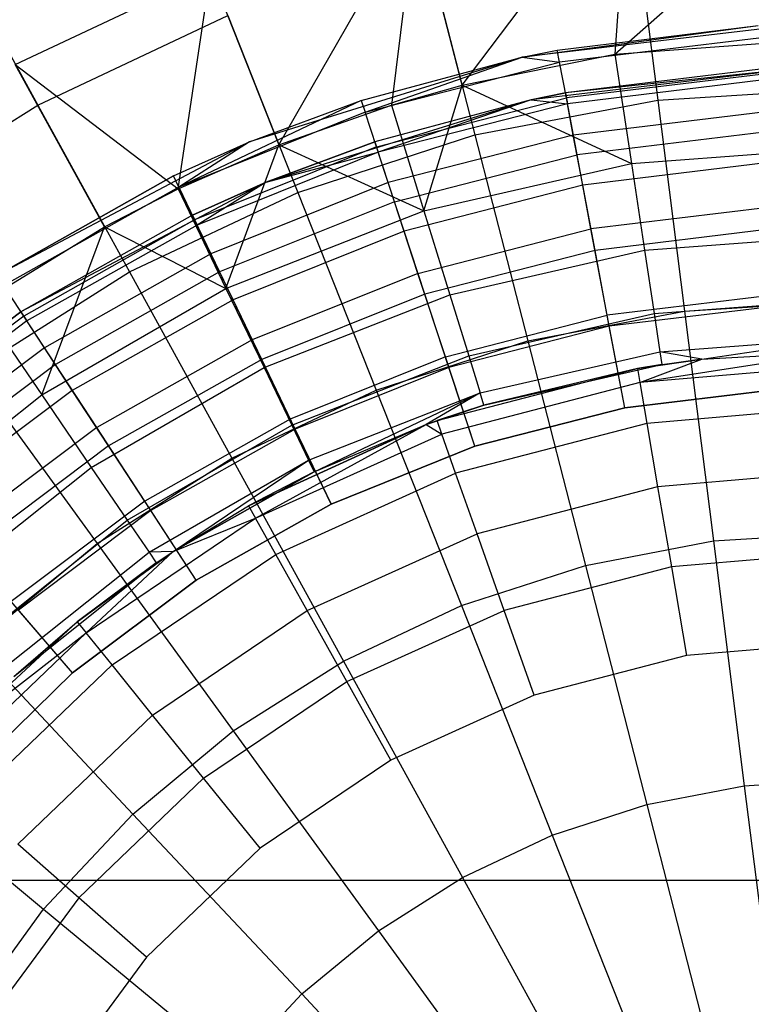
# Model space of a CAD drawing. Extents: x 0.2 to 26, y -12.8 to 12.8.
# Tile 57 of 97: x 12 to 13, y 0.8 to 2.1. Entities that reach past the tile are written whole.
import ezdxf

# ---------------------------------------------------------------- set-up
doc = ezdxf.new("R2010")
doc.units = 0
doc.header["$LTSCALE"] = 2.54
doc.layers.get('0').update_dxf_attribs({"color": 13, "linetype": 'CONTINUOUS'})

# ---------------------------------------------------------------- blocks, each defined once
blk = doc.blocks.new('PUKET-M-11161_B_STL')
at = {"color": 0}
for p, q in [((12.773, 2.0825, 24.1429), (13.0869, 2.3606, 23.7726)), ((12.773, 2.0825, 24.1429), (13.0869, 2.3606, 23.7726)), ((12.5631, 2.0399, 24.1429), (12.791, 2.342, 23.7726)), ((12.5631, 2.0399, 24.1429), (12.791, 2.342, 23.7726)), ((12.791, 2.342, 23.7726), (12.773, 2.0825, 24.1429)), ((12.791, 2.342, 23.7726), (12.773, 2.0825, 24.1429)), ((12.3116, 1.9581, 24.1429), (12.4998, 2.2864, 23.7726)), ((12.3116, 1.9581, 24.1429), (12.4998, 2.2864, 23.7726)), ((12.4998, 2.2864, 23.7726), (12.4661, 2.0125, 24.1429)), ((12.4998, 2.2864, 23.7726), (12.4661, 2.0125, 24.1429)), ((12.5631, 2.0399, 24.1429), (12.4998, 2.2864, 23.7726)), ((12.5631, 2.0399, 24.1429), (12.4998, 2.2864, 23.7726)), ((12.799, 2.2787, 19.6204), (12.8318, 2.0195, 19.3613)), ((12.799, 2.2787, 19.6204), (12.8318, 2.0195, 19.3613)), ((12.5157, 2.2247, 19.6204), (12.5807, 1.9716, 19.3613)), ((12.5157, 2.2247, 19.6204), (12.5807, 1.9716, 19.3613)), ((11.8714, 2.211, 19.9106), (11.9804, 2.0127, 19.6204)), ((11.8714, 2.211, 19.9106), (11.9804, 2.0127, 19.6204)), ((11.9497, 2.0686, 23.7726), (12.2179, 2.1948, 23.7726)), ((11.9497, 2.0686, 23.7726), (12.2179, 2.1948, 23.7726)), ((12.1731, 1.8975, 24.1429), (12.2179, 2.1948, 23.7726)), ((12.1731, 1.8975, 24.1429), (12.2179, 2.1948, 23.7726)), ((12.2179, 2.1948, 23.7726), (12.3116, 1.9581, 24.1429)), ((12.2179, 2.1948, 23.7726), (12.3116, 1.9581, 24.1429)), ((11.9804, 2.0127, 19.6204), (12.2414, 2.1355, 19.6204)), ((11.9804, 2.0127, 19.6204), (12.2414, 2.1355, 19.6204)), ((12.2414, 2.1355, 19.6204), (12.3376, 1.8926, 19.3613)), ((12.2414, 2.1355, 19.6204), (12.3376, 1.8926, 19.3613)), ((13.0352, 2.1244, 25.9948), (12.6458, 2.0787, 25.9948)), ((13.0352, 2.1244, 25.9948), (12.6458, 2.0787, 25.9948)), ((12.6458, 2.0787, 25.9948), (12.9698, 2.1218, 31.9948)), ((12.6458, 2.0787, 25.9948), (12.9698, 2.1218, 31.9948)), ((12.6939, 2.0883, 31.9948), (12.9698, 2.1218, 31.9948)), ((12.6939, 2.0883, 31.9948), (12.9698, 2.1218, 31.9948)), ((12.9708, 2.1048, 32.1242), (12.697, 2.0716, 32.1242)), ((12.9708, 2.1048, 32.1242), (12.697, 2.0716, 32.1242)), ((12.773, 2.0825, 24.1429), (13.0869, 2.106, 24.1429)), ((12.773, 2.0825, 24.1429), (13.0869, 2.106, 24.1429)), ((12.5631, 2.0399, 24.1429), (12.773, 2.0825, 24.1429)), ((12.5631, 2.0399, 24.1429), (12.773, 2.0825, 24.1429)), ((12.6458, 2.0787, 25.9948), (12.6939, 2.0883, 31.9948)), ((12.6458, 2.0787, 31.9948), (12.6939, 2.0883, 31.9948)), ((12.6458, 2.0787, 25.9948), (12.6939, 2.0883, 31.9948)), ((12.6458, 2.0787, 31.9948), (12.6939, 2.0883, 31.9948)), ((12.697, 2.0716, 32.1242), (12.6939, 2.0883, 31.9948)), ((12.697, 2.0716, 32.1242), (12.6939, 2.0883, 31.9948)), ((12.773, 2.0825, 24.1429), (12.7956, 1.9326, 24.3708)), ((12.773, 2.0825, 24.1429), (12.7956, 1.9326, 24.3708)), ((12.6458, 2.0787, 25.9948), (12.2713, 1.9623, 25.9948)), ((12.6458, 2.0787, 25.9948), (12.2713, 1.9623, 25.9948)), ((12.4247, 2.0192, 31.9948), (12.6458, 2.0787, 25.9948)), ((12.4247, 2.0192, 31.9948), (12.6458, 2.0787, 25.9948)), ((12.4247, 2.0192, 31.9948), (12.6458, 2.0787, 31.9948)), ((12.4247, 2.0192, 31.9948), (12.6458, 2.0787, 31.9948)), ((12.43, 2.003, 32.1242), (12.6458, 2.0787, 31.9948)), ((12.43, 2.003, 32.1242), (12.6458, 2.0787, 31.9948)), ((12.43, 2.003, 32.1242), (12.697, 2.0716, 32.1242)), ((12.43, 2.003, 32.1242), (12.697, 2.0716, 32.1242)), ((12.6458, 2.0787, 31.9948), (12.6458, 2.0787, 25.9948)), ((12.6458, 2.0787, 31.9948), (12.6458, 2.0787, 25.9948)), ((12.6458, 2.0787, 31.9948), (12.697, 2.0716, 32.1242)), ((12.6458, 2.0787, 31.9948), (12.697, 2.0716, 32.1242)), ((12.7063, 2.0225, 32.2448), (12.697, 2.0716, 32.1242)), ((12.7063, 2.0225, 32.2448), (12.697, 2.0716, 32.1242)), ((11.9497, 2.0686, 23.7726), (12.1731, 1.8975, 24.1429)), ((12.0723, 1.8455, 24.1429), (11.9497, 2.0686, 23.7726)), ((12.0723, 1.8455, 24.1429), (11.9497, 2.0686, 23.7726)), ((11.9497, 2.0686, 23.7726), (12.1731, 1.8975, 24.1429)), ((13.0367, 2.0644, 25.9948), (12.6582, 2.02, 25.9948)), ((13.0367, 2.0644, 25.9948), (12.6582, 2.02, 25.9948)), ((13.0367, 2.0644, 25.9948), (12.705, 2.0294, 31.9948)), ((13.0367, 2.0644, 25.9948), (12.705, 2.0294, 31.9948)), ((12.9731, 2.0619, 31.9948), (12.705, 2.0294, 31.9948)), ((12.9731, 2.0619, 31.9948), (12.705, 2.0294, 31.9948)), ((12.9735, 2.0549, 32.2448), (12.7063, 2.0225, 32.2448)), ((12.9735, 2.0549, 32.2448), (12.7063, 2.0225, 32.2448)), ((12.974, 2.0469, 32.1087), (12.7078, 2.0146, 32.1087)), ((12.974, 2.0469, 32.1087), (12.7078, 2.0146, 32.1087)), ((12.4661, 2.0125, 24.1429), (12.5631, 2.0399, 24.1429)), ((12.4661, 2.0125, 24.1429), (12.5631, 2.0399, 24.1429)), ((12.5108, 1.8676, 24.3708), (12.5631, 2.0399, 24.1429)), ((12.5108, 1.8676, 24.3708), (12.5631, 2.0399, 24.1429)), ((12.5631, 2.0399, 24.1429), (12.7956, 1.9326, 24.3708)), ((12.5631, 2.0399, 24.1429), (12.7956, 1.9326, 24.3708)), ((12.6582, 2.02, 25.9948), (12.705, 2.0294, 31.9948)), ((12.705, 2.0294, 31.9948), (12.6582, 2.02, 31.9948)), ((12.6582, 2.02, 25.9948), (12.705, 2.0294, 31.9948)), ((12.705, 2.0294, 31.9948), (12.6582, 2.02, 31.9948)), ((12.705, 2.0294, 31.9948), (12.7078, 2.0146, 32.1087)), ((12.705, 2.0294, 31.9948), (12.7078, 2.0146, 32.1087)), ((12.8318, 2.0195, 19.3613), (13.0869, 2.0355, 19.3613)), ((12.8318, 2.0195, 19.3613), (13.0869, 2.0355, 19.3613)), ((12.4247, 2.0192, 31.9948), (12.1742, 1.9001, 32.1242)), ((12.4247, 2.0192, 31.9948), (12.1742, 1.9001, 32.1242)), ((12.2713, 1.9623, 25.9948), (12.4247, 2.0192, 31.9948)), ((12.2713, 1.9623, 31.9948), (12.4247, 2.0192, 31.9948)), ((12.2713, 1.9623, 25.9948), (12.4247, 2.0192, 31.9948)), ((12.2713, 1.9623, 31.9948), (12.4247, 2.0192, 31.9948)), ((12.6582, 2.02, 25.9948), (12.2943, 1.9069, 25.9948)), ((12.6582, 2.02, 25.9948), (12.2943, 1.9069, 25.9948)), ((12.4247, 2.0192, 31.9948), (12.43, 2.003, 32.1242)), ((12.4247, 2.0192, 31.9948), (12.43, 2.003, 32.1242)), ((12.6582, 2.02, 25.9948), (12.4434, 1.9622, 31.9948)), ((12.6582, 2.02, 25.9948), (12.4434, 1.9622, 31.9948)), ((12.6582, 2.02, 31.9948), (12.4434, 1.9622, 31.9948)), ((12.6582, 2.02, 31.9948), (12.4434, 1.9622, 31.9948)), ((12.4455, 1.9555, 32.2448), (12.7063, 2.0225, 32.2448)), ((12.4455, 1.9555, 32.2448), (12.7063, 2.0225, 32.2448)), ((12.6582, 2.02, 31.9948), (12.448, 1.9479, 32.1087)), ((12.6582, 2.02, 31.9948), (12.448, 1.9479, 32.1087)), ((12.5807, 1.9716, 19.3613), (12.8318, 2.0195, 19.3613)), ((12.5807, 1.9716, 19.3613), (12.8318, 2.0195, 19.3613)), ((12.6582, 2.02, 25.9948), (12.6582, 2.02, 31.9948)), ((12.6582, 2.02, 25.9948), (12.6582, 2.02, 31.9948)), ((12.6582, 2.02, 31.9948), (12.7078, 2.0146, 32.1087)), ((12.6582, 2.02, 31.9948), (12.7078, 2.0146, 32.1087)), ((12.721, 1.9444, 32.3484), (12.7063, 2.0225, 32.2448)), ((12.721, 1.9444, 32.3484), (12.7063, 2.0225, 32.2448)), ((12.8318, 2.0195, 19.3613), (12.8684, 1.7297, 19.1374)), ((12.8318, 2.0195, 19.3613), (12.8684, 1.7297, 19.1374)), ((11.7368, 1.8582, 19.6204), (11.9804, 2.0127, 19.6204)), ((11.7368, 1.8582, 19.6204), (11.9804, 2.0127, 19.6204)), ((11.9804, 2.0127, 19.6204), (12.1063, 1.7838, 19.3613)), ((11.9804, 2.0127, 19.6204), (12.1063, 1.7838, 19.3613)), ((12.43, 2.003, 32.1242), (12.1742, 1.9001, 32.1242)), ((12.43, 2.003, 32.1242), (12.1742, 1.9001, 32.1242)), ((12.3116, 1.9581, 24.1429), (12.4661, 2.0125, 24.1429)), ((12.3116, 1.9581, 24.1429), (12.4661, 2.0125, 24.1429)), ((12.4455, 1.9555, 32.2448), (12.43, 2.003, 32.1242)), ((12.4455, 1.9555, 32.2448), (12.43, 2.003, 32.1242)), ((12.7078, 2.0146, 32.1087), (12.448, 1.9479, 32.1087)), ((12.7078, 2.0146, 32.1087), (12.448, 1.9479, 32.1087)), ((12.4661, 2.0125, 24.1429), (12.5108, 1.8676, 24.3708)), ((12.4661, 2.0125, 24.1429), (12.5108, 1.8676, 24.3708)), ((12.7159, 1.9714, 32.2148), (12.7078, 2.0146, 32.1087)), ((12.7159, 1.9714, 32.2148), (12.7078, 2.0146, 32.1087)), ((12.9764, 2.003, 32.2148), (12.7159, 1.9714, 32.2148)), ((12.9764, 2.003, 32.2148), (12.7159, 1.9714, 32.2148)), ((12.9779, 1.9755, 32.3484), (12.721, 1.9444, 32.3484)), ((12.9779, 1.9755, 32.3484), (12.721, 1.9444, 32.3484)), ((12.2713, 1.9623, 25.9948), (11.9246, 1.779, 25.9948)), ((12.2713, 1.9623, 25.9948), (11.9246, 1.779, 25.9948)), ((12.1668, 1.9155, 31.9948), (12.2713, 1.9623, 25.9948)), ((12.1668, 1.9155, 31.9948), (12.2713, 1.9623, 25.9948)), ((12.1668, 1.9155, 31.9948), (12.2713, 1.9623, 31.9948)), ((12.1668, 1.9155, 31.9948), (12.2713, 1.9623, 31.9948)), ((12.2713, 1.9623, 31.9948), (12.1742, 1.9001, 32.1242)), ((12.2713, 1.9623, 31.9948), (12.1742, 1.9001, 32.1242)), ((12.2713, 1.9623, 31.9948), (12.2713, 1.9623, 25.9948)), ((12.2713, 1.9623, 31.9948), (12.2713, 1.9623, 25.9948)), ((12.2943, 1.9069, 25.9948), (12.4434, 1.9622, 31.9948)), ((12.4434, 1.9622, 31.9948), (12.2943, 1.9069, 31.9948)), ((12.2943, 1.9069, 25.9948), (12.4434, 1.9622, 31.9948)), ((12.4434, 1.9622, 31.9948), (12.2943, 1.9069, 31.9948)), ((12.3376, 1.8926, 19.3613), (12.5807, 1.9716, 19.3613)), ((12.3376, 1.8926, 19.3613), (12.5807, 1.9716, 19.3613)), ((12.4434, 1.9622, 31.9948), (12.448, 1.9479, 32.1087)), ((12.4434, 1.9622, 31.9948), (12.448, 1.9479, 32.1087)), ((12.7159, 1.9714, 32.2148), (12.4617, 1.9062, 32.2148)), ((12.7159, 1.9714, 32.2148), (12.4617, 1.9062, 32.2148)), ((12.5807, 1.9716, 19.3613), (12.6533, 1.6887, 19.1374)), ((12.5807, 1.9716, 19.3613), (12.6533, 1.6887, 19.1374)), ((12.7288, 1.9027, 32.306), (12.7159, 1.9714, 32.2148)), ((12.7288, 1.9027, 32.306), (12.7159, 1.9714, 32.2148)), ((12.1731, 1.8975, 24.1429), (12.3116, 1.9581, 24.1429)), ((12.1731, 1.8975, 24.1429), (12.3116, 1.9581, 24.1429)), ((12.4455, 1.9555, 32.2448), (12.1958, 1.8551, 32.2448)), ((12.4455, 1.9555, 32.2448), (12.1958, 1.8551, 32.2448)), ((12.448, 1.9479, 32.1087), (12.1992, 1.8479, 32.1087)), ((12.448, 1.9479, 32.1087), (12.1992, 1.8479, 32.1087)), ((12.2389, 1.7609, 24.3708), (12.3116, 1.9581, 24.1429)), ((12.2389, 1.7609, 24.3708), (12.3116, 1.9581, 24.1429)), ((12.2943, 1.9069, 31.9948), (12.448, 1.9479, 32.1087)), ((12.2943, 1.9069, 31.9948), (12.448, 1.9479, 32.1087)), ((12.3116, 1.9581, 24.1429), (12.5108, 1.8676, 24.3708)), ((12.3116, 1.9581, 24.1429), (12.5108, 1.8676, 24.3708)), ((12.4703, 1.88, 32.3484), (12.4455, 1.9555, 32.2448)), ((12.4703, 1.88, 32.3484), (12.4455, 1.9555, 32.2448)), ((12.4617, 1.9062, 32.2148), (12.448, 1.9479, 32.1087)), ((12.4617, 1.9062, 32.2148), (12.448, 1.9479, 32.1087)), ((12.7956, 1.9326, 24.3708), (13.0869, 1.9544, 24.3708)), ((12.7956, 1.9326, 24.3708), (13.0869, 1.9544, 24.3708)), ((12.4703, 1.88, 32.3484), (12.721, 1.9444, 32.3484)), ((12.4703, 1.88, 32.3484), (12.721, 1.9444, 32.3484)), ((12.7401, 1.8427, 32.4278), (12.721, 1.9444, 32.3484)), ((12.7401, 1.8427, 32.4278), (12.721, 1.9444, 32.3484)), ((12.5108, 1.8676, 24.3708), (12.7956, 1.9326, 24.3708)), ((12.5108, 1.8676, 24.3708), (12.7956, 1.9326, 24.3708)), ((12.9802, 1.9332, 32.306), (12.7288, 1.9027, 32.306)), ((12.9802, 1.9332, 32.306), (12.7288, 1.9027, 32.306)), ((12.7956, 1.9326, 24.3708), (12.8136, 1.8133, 24.6165)), ((12.7956, 1.9326, 24.3708), (12.8136, 1.8133, 24.6165)), ((11.9246, 1.779, 31.9948), (12.1668, 1.9155, 31.9948)), ((12.1668, 1.9155, 31.9948), (11.9246, 1.779, 25.9948)), ((12.1668, 1.9155, 31.9948), (11.9246, 1.779, 25.9948)), ((11.9246, 1.779, 31.9948), (12.1668, 1.9155, 31.9948)), ((12.2943, 1.9069, 25.9948), (11.9574, 1.7288, 25.9948)), ((12.2943, 1.9069, 25.9948), (11.9574, 1.7288, 25.9948)), ((12.1742, 1.9001, 32.1242), (12.1668, 1.9155, 31.9948)), ((12.1742, 1.9001, 32.1242), (12.1668, 1.9155, 31.9948)), ((12.2943, 1.9069, 31.9948), (12.1928, 1.8614, 31.9948)), ((12.1928, 1.8614, 31.9948), (12.2943, 1.9069, 25.9948)), ((12.1928, 1.8614, 31.9948), (12.2943, 1.9069, 25.9948)), ((12.2943, 1.9069, 31.9948), (12.1928, 1.8614, 31.9948)), ((12.2943, 1.9069, 31.9948), (12.1992, 1.8479, 32.1087)), ((12.2943, 1.9069, 31.9948), (12.1992, 1.8479, 32.1087)), ((12.2943, 1.9069, 25.9948), (12.2943, 1.9069, 31.9948)), ((12.2943, 1.9069, 25.9948), (12.2943, 1.9069, 31.9948)), ((12.1742, 1.9001, 32.1242), (11.9339, 1.7647, 32.1242)), ((12.1742, 1.9001, 32.1242), (11.9339, 1.7647, 32.1242)), ((12.0723, 1.8455, 24.1429), (12.1731, 1.8975, 24.1429)), ((12.0723, 1.8455, 24.1429), (12.1731, 1.8975, 24.1429)), ((12.1731, 1.8975, 24.1429), (12.2389, 1.7609, 24.3708)), ((12.1731, 1.8975, 24.1429), (12.2389, 1.7609, 24.3708)), ((12.1742, 1.9001, 32.1242), (12.1958, 1.8551, 32.2448)), ((12.1742, 1.9001, 32.1242), (12.1958, 1.8551, 32.2448)), ((12.4617, 1.9062, 32.2148), (12.2183, 1.8082, 32.2148)), ((12.4617, 1.9062, 32.2148), (12.2183, 1.8082, 32.2148)), ((12.4835, 1.8397, 32.306), (12.4617, 1.9062, 32.2148)), ((12.4835, 1.8397, 32.306), (12.4617, 1.9062, 32.2148)), ((12.7288, 1.9027, 32.306), (12.4835, 1.8397, 32.306)), ((12.7288, 1.9027, 32.306), (12.4835, 1.8397, 32.306)), ((12.7457, 1.8132, 32.3759), (12.7288, 1.9027, 32.306)), ((12.7457, 1.8132, 32.3759), (12.7288, 1.9027, 32.306)), ((12.1063, 1.7838, 19.3613), (12.3376, 1.8926, 19.3613)), ((12.1063, 1.7838, 19.3613), (12.3376, 1.8926, 19.3613)), ((12.4703, 1.88, 32.3484), (12.2302, 1.7835, 32.3484)), ((12.4703, 1.88, 32.3484), (12.2302, 1.7835, 32.3484)), ((12.3376, 1.8926, 19.3613), (12.4451, 1.6211, 19.1374)), ((12.3376, 1.8926, 19.3613), (12.4451, 1.6211, 19.1374)), ((12.5026, 1.7816, 32.4278), (12.4703, 1.88, 32.3484)), ((12.5026, 1.7816, 32.4278), (12.4703, 1.88, 32.3484)), ((12.2389, 1.7609, 24.3708), (12.5108, 1.8676, 24.3708)), ((12.2389, 1.7609, 24.3708), (12.5108, 1.8676, 24.3708)), ((12.5108, 1.8676, 24.3708), (12.5464, 1.7523, 24.6165)), ((12.5108, 1.8676, 24.3708), (12.5464, 1.7523, 24.6165)), ((12.9836, 1.8722, 32.4278), (12.7401, 1.8427, 32.4278)), ((12.9836, 1.8722, 32.4278), (12.7401, 1.8427, 32.4278)), ((12.1928, 1.8614, 31.9948), (11.9574, 1.7288, 25.9948)), ((12.1928, 1.8614, 31.9948), (11.9574, 1.7288, 31.9948)), ((12.1928, 1.8614, 31.9948), (11.9574, 1.7288, 25.9948)), ((12.1928, 1.8614, 31.9948), (11.9574, 1.7288, 31.9948)), ((12.1958, 1.8551, 32.2448), (11.9613, 1.7229, 32.2448)), ((12.1958, 1.8551, 32.2448), (11.9613, 1.7229, 32.2448)), ((12.1928, 1.8614, 31.9948), (12.1992, 1.8479, 32.1087)), ((12.1928, 1.8614, 31.9948), (12.1992, 1.8479, 32.1087)), ((12.1958, 1.8551, 32.2448), (12.2302, 1.7835, 32.3484)), ((12.1958, 1.8551, 32.2448), (12.2302, 1.7835, 32.3484)), ((11.9005, 1.7401, 24.1429), (12.0723, 1.8455, 24.1429)), ((11.9005, 1.7401, 24.1429), (12.0723, 1.8455, 24.1429)), ((12.1992, 1.8479, 32.1087), (11.9656, 1.7162, 32.1087)), ((12.1992, 1.8479, 32.1087), (11.9656, 1.7162, 32.1087)), ((11.9859, 1.6148, 24.3708), (12.0723, 1.8455, 24.1429)), ((11.9859, 1.6148, 24.3708), (12.0723, 1.8455, 24.1429)), ((12.0723, 1.8455, 24.1429), (12.2389, 1.7609, 24.3708)), ((12.0723, 1.8455, 24.1429), (12.2389, 1.7609, 24.3708)), ((12.2183, 1.8082, 32.2148), (12.1992, 1.8479, 32.1087)), ((12.2183, 1.8082, 32.2148), (12.1992, 1.8479, 32.1087)), ((12.4835, 1.8397, 32.306), (12.2486, 1.7452, 32.306)), ((12.4835, 1.8397, 32.306), (12.2486, 1.7452, 32.306)), ((12.5119, 1.7531, 32.3759), (12.4835, 1.8397, 32.306)), ((12.5119, 1.7531, 32.3759), (12.4835, 1.8397, 32.306)), ((12.5026, 1.7816, 32.4278), (12.7401, 1.8427, 32.4278)), ((12.5026, 1.7816, 32.4278), (12.7401, 1.8427, 32.4278)), ((12.7624, 1.7241, 32.4778), (12.7401, 1.8427, 32.4278)), ((12.7624, 1.7241, 32.4778), (12.7401, 1.8427, 32.4278)), ((12.9853, 1.8422, 32.3759), (12.7457, 1.8132, 32.3759)), ((12.9853, 1.8422, 32.3759), (12.7457, 1.8132, 32.3759)), ((12.8136, 1.8133, 24.6165), (13.0869, 1.8337, 24.6165)), ((12.8136, 1.8133, 24.6165), (13.0869, 1.8337, 24.6165)), ((12.7457, 1.8132, 32.3759), (12.5119, 1.7531, 32.3759)), ((12.7457, 1.8132, 32.3759), (12.5119, 1.7531, 32.3759)), ((12.5464, 1.7523, 24.6165), (12.8136, 1.8133, 24.6165)), ((12.5464, 1.7523, 24.6165), (12.8136, 1.8133, 24.6165)), ((12.7653, 1.7089, 32.4198), (12.7457, 1.8132, 32.3759)), ((12.7653, 1.7089, 32.4198), (12.7457, 1.8132, 32.3759)), ((12.8136, 1.8133, 24.6165), (12.8267, 1.7266, 24.8758)), ((12.8136, 1.8133, 24.6165), (12.8267, 1.7266, 24.8758)), ((12.2183, 1.8082, 32.2148), (11.9897, 1.6794, 32.2148)), ((12.2183, 1.8082, 32.2148), (11.9897, 1.6794, 32.2148)), ((12.2486, 1.7452, 32.306), (12.2183, 1.8082, 32.2148)), ((12.2486, 1.7452, 32.306), (12.2183, 1.8082, 32.2148)), ((11.8904, 1.6468, 19.3613), (12.1063, 1.7838, 19.3613)), ((11.8904, 1.6468, 19.3613), (12.1063, 1.7838, 19.3613)), ((12.2302, 1.7835, 32.3484), (12.0047, 1.6564, 32.3484)), ((12.2302, 1.7835, 32.3484), (12.0047, 1.6564, 32.3484)), ((12.1063, 1.7838, 19.3613), (12.247, 1.5278, 19.1374)), ((12.1063, 1.7838, 19.3613), (12.247, 1.5278, 19.1374)), ((12.2302, 1.7835, 32.3484), (12.275, 1.6901, 32.4278)), ((12.2302, 1.7835, 32.3484), (12.275, 1.6901, 32.4278)), ((12.5026, 1.7816, 32.4278), (12.275, 1.6901, 32.4278)), ((12.5026, 1.7816, 32.4278), (12.275, 1.6901, 32.4278)), ((12.5402, 1.667, 32.4778), (12.5026, 1.7816, 32.4278)), ((12.5402, 1.667, 32.4778), (12.5026, 1.7816, 32.4278)), ((11.9613, 1.7229, 32.2448), (11.9339, 1.7647, 32.1242)), ((11.9613, 1.7229, 32.2448), (11.9339, 1.7647, 32.1242)), ((11.9859, 1.6148, 24.3708), (12.2389, 1.7609, 24.3708)), ((11.9859, 1.6148, 24.3708), (12.2389, 1.7609, 24.3708)), ((12.2389, 1.7609, 24.3708), (12.2913, 1.6521, 24.6165)), ((12.2389, 1.7609, 24.3708), (12.2913, 1.6521, 24.6165)), ((12.2486, 1.7452, 32.306), (12.0279, 1.6209, 32.306)), ((12.2486, 1.7452, 32.306), (12.0279, 1.6209, 32.306)), ((12.288, 1.6631, 32.3759), (12.2486, 1.7452, 32.306)), ((12.288, 1.6631, 32.3759), (12.2486, 1.7452, 32.306)), ((12.5119, 1.7531, 32.3759), (12.288, 1.6631, 32.3759)), ((12.5119, 1.7531, 32.3759), (12.288, 1.6631, 32.3759)), ((12.2913, 1.6521, 24.6165), (12.5464, 1.7523, 24.6165)), ((12.2913, 1.6521, 24.6165), (12.5464, 1.7523, 24.6165)), ((12.545, 1.6523, 32.4198), (12.5119, 1.7531, 32.3759)), ((12.545, 1.6523, 32.4198), (12.5119, 1.7531, 32.3759)), ((12.5464, 1.7523, 24.6165), (12.5722, 1.6685, 24.8758)), ((12.5464, 1.7523, 24.6165), (12.5722, 1.6685, 24.8758)), ((12.9902, 1.7517, 32.4778), (12.7624, 1.7241, 32.4778)), ((12.9902, 1.7517, 32.4778), (12.7624, 1.7241, 32.4778)), ((12.8267, 1.7266, 24.8758), (13.0869, 1.7461, 24.8758)), ((12.8267, 1.7266, 24.8758), (13.0869, 1.7461, 24.8758)), ((11.9005, 1.7401, 24.1429), (11.9859, 1.6148, 24.3708)), ((11.9005, 1.7401, 24.1429), (11.9859, 1.6148, 24.3708)), ((12.9911, 1.7362, 32.4198), (12.7653, 1.7089, 32.4198)), ((12.9911, 1.7362, 32.4198), (12.7653, 1.7089, 32.4198)), ((12.8684, 1.7297, 19.1374), (13.0869, 1.7435, 19.1374)), ((12.8684, 1.7297, 19.1374), (13.0869, 1.7435, 19.1374)), ((11.9574, 1.7288, 25.9948), (11.659, 1.4918, 25.9948)), ((11.9574, 1.7288, 25.9948), (11.659, 1.4918, 25.9948)), ((11.9574, 1.7288, 31.9948), (11.7415, 1.5665, 31.9948)), ((11.7415, 1.5665, 31.9948), (11.9574, 1.7288, 25.9948)), ((11.7415, 1.5665, 31.9948), (11.9574, 1.7288, 25.9948)), ((11.9574, 1.7288, 31.9948), (11.7415, 1.5665, 31.9948)), ((11.9613, 1.7229, 32.2448), (11.746, 1.5612, 32.2448)), ((11.9613, 1.7229, 32.2448), (11.746, 1.5612, 32.2448)), ((11.9574, 1.7288, 31.9948), (11.9574, 1.7288, 25.9948)), ((11.9574, 1.7288, 31.9948), (11.9574, 1.7288, 25.9948)), ((11.9574, 1.7288, 31.9948), (11.9656, 1.7162, 32.1087)), ((11.9574, 1.7288, 31.9948), (11.9656, 1.7162, 32.1087)), ((12.0047, 1.6564, 32.3484), (11.9613, 1.7229, 32.2448)), ((12.0047, 1.6564, 32.3484), (11.9613, 1.7229, 32.2448)), ((12.5402, 1.667, 32.4778), (12.7624, 1.7241, 32.4778)), ((12.5402, 1.667, 32.4778), (12.7624, 1.7241, 32.4778)), ((12.5722, 1.6685, 24.8758), (12.8267, 1.7266, 24.8758)), ((12.5722, 1.6685, 24.8758), (12.8267, 1.7266, 24.8758)), ((12.6533, 1.6887, 19.1374), (12.8684, 1.7297, 19.1374)), ((12.6533, 1.6887, 19.1374), (12.8684, 1.7297, 19.1374)), ((12.7864, 1.597, 32.4948), (12.7624, 1.7241, 32.4778)), ((12.7864, 1.597, 32.4948), (12.7624, 1.7241, 32.4778)), ((12.8267, 1.7266, 24.8758), (12.8346, 1.6739, 25.1443)), ((12.8267, 1.7266, 24.8758), (12.8346, 1.6739, 25.1443)), ((12.8684, 1.7297, 19.1374), (12.9082, 1.4142, 18.9523)), ((12.8684, 1.7297, 19.1374), (12.9082, 1.4142, 18.9523)), ((11.9656, 1.7162, 32.1087), (11.7512, 1.5552, 32.1087)), ((11.9656, 1.7162, 32.1087), (11.7512, 1.5552, 32.1087)), ((11.9897, 1.6794, 32.2148), (11.9656, 1.7162, 32.1087)), ((11.9897, 1.6794, 32.2148), (11.9656, 1.7162, 32.1087)), ((12.7653, 1.7089, 32.4198), (12.545, 1.6523, 32.4198)), ((12.7653, 1.7089, 32.4198), (12.545, 1.6523, 32.4198)), ((12.7864, 1.597, 32.4348), (12.7653, 1.7089, 32.4198)), ((12.7864, 1.597, 32.4348), (12.7653, 1.7089, 32.4198)), ((12.8346, 1.6739, 25.1443), (13.0869, 1.6928, 25.1443)), ((12.8346, 1.6739, 25.1443), (13.0869, 1.6928, 25.1443)), ((12.8924, 1.6637, 25.4174), (13.0869, 1.6928, 25.1443)), ((12.8924, 1.6637, 25.4174), (13.0869, 1.6928, 25.1443)), ((11.9897, 1.6794, 32.2148), (11.7799, 1.5218, 32.2148)), ((11.9897, 1.6794, 32.2148), (11.7799, 1.5218, 32.2148)), ((12.0279, 1.6209, 32.306), (11.9897, 1.6794, 32.2148)), ((12.0279, 1.6209, 32.306), (11.9897, 1.6794, 32.2148)), ((12.275, 1.6901, 32.4278), (12.0614, 1.5697, 32.4278)), ((12.275, 1.6901, 32.4278), (12.0614, 1.5697, 32.4278)), ((12.275, 1.6901, 32.4278), (12.3272, 1.5814, 32.4778)), ((12.275, 1.6901, 32.4278), (12.3272, 1.5814, 32.4778)), ((12.4451, 1.6211, 19.1374), (12.6533, 1.6887, 19.1374)), ((12.4451, 1.6211, 19.1374), (12.6533, 1.6887, 19.1374)), ((12.6533, 1.6887, 19.1374), (12.7324, 1.3806, 18.9523)), ((12.6533, 1.6887, 19.1374), (12.7324, 1.3806, 18.9523)), ((12.5402, 1.667, 32.4778), (12.3272, 1.5814, 32.4778)), ((12.5402, 1.667, 32.4778), (12.3272, 1.5814, 32.4778)), ((12.3293, 1.5731, 24.8758), (12.5722, 1.6685, 24.8758)), ((12.3293, 1.5731, 24.8758), (12.5722, 1.6685, 24.8758)), ((12.5805, 1.5441, 32.4948), (12.5402, 1.667, 32.4778)), ((12.5805, 1.5441, 32.4948), (12.5402, 1.667, 32.4778)), ((12.5722, 1.6685, 24.8758), (12.5879, 1.6176, 25.1443)), ((12.5722, 1.6685, 24.8758), (12.5879, 1.6176, 25.1443)), ((12.5879, 1.6176, 25.1443), (12.8346, 1.6739, 25.1443)), ((12.5879, 1.6176, 25.1443), (12.8346, 1.6739, 25.1443)), ((12.8924, 1.6637, 25.4174), (12.8038, 1.6509, 26.23)), ((12.8038, 1.6509, 26.23), (12.8924, 1.6637, 26.23)), ((12.8924, 1.6637, 25.4174), (12.8038, 1.6509, 26.23)), ((12.8038, 1.6509, 26.23), (12.8924, 1.6637, 26.23)), ((13.0869, 1.675, 26.23), (12.8071, 1.6316, 26.3536)), ((13.0869, 1.675, 26.23), (12.8071, 1.6316, 26.3536)), ((12.8071, 1.6316, 26.3536), (12.8924, 1.6637, 26.23)), ((12.8071, 1.6316, 26.3536), (12.8924, 1.6637, 26.23)), ((12.8346, 1.6739, 25.1443), (12.8372, 1.6563, 25.4174)), ((12.8924, 1.6637, 25.4174), (12.8346, 1.6739, 25.1443)), ((12.8924, 1.6637, 25.4174), (12.8346, 1.6739, 25.1443)), ((12.8346, 1.6739, 25.1443), (12.8372, 1.6563, 25.4174)), ((12.8372, 1.6563, 25.4174), (12.8924, 1.6637, 25.4174)), ((12.8372, 1.6563, 25.4174), (12.8924, 1.6637, 25.4174)), ((12.8924, 1.6637, 25.4174), (13.0869, 1.675, 25.4174)), ((12.8924, 1.6637, 25.4174), (13.0869, 1.675, 25.4174)), ((12.8924, 1.6637, 26.23), (13.0869, 1.675, 26.23)), ((12.8924, 1.6637, 26.23), (13.0869, 1.675, 26.23)), ((12.8924, 1.6637, 25.4174), (12.8924, 1.6637, 26.23)), ((12.8924, 1.6637, 25.4174), (12.8924, 1.6637, 26.23)), ((12.0047, 1.6564, 32.3484), (11.7978, 1.501, 32.3484)), ((12.0047, 1.6564, 32.3484), (11.7978, 1.501, 32.3484)), ((12.0614, 1.5697, 32.4278), (12.0047, 1.6564, 32.3484)), ((12.0614, 1.5697, 32.4278), (12.0047, 1.6564, 32.3484)), ((12.0539, 1.5151, 24.6165), (12.2913, 1.6521, 24.6165)), ((12.0539, 1.5151, 24.6165), (12.2913, 1.6521, 24.6165)), ((12.288, 1.6631, 32.3759), (12.0778, 1.5446, 32.3759)), ((12.288, 1.6631, 32.3759), (12.0778, 1.5446, 32.3759)), ((12.334, 1.5674, 32.4198), (12.288, 1.6631, 32.3759)), ((12.334, 1.5674, 32.4198), (12.288, 1.6631, 32.3759)), ((12.2913, 1.6521, 24.6165), (12.3293, 1.5731, 24.8758)), ((12.2913, 1.6521, 24.6165), (12.3293, 1.5731, 24.8758)), ((12.545, 1.6523, 32.4198), (12.334, 1.5674, 32.4198)), ((12.545, 1.6523, 32.4198), (12.334, 1.5674, 32.4198)), ((12.5289, 1.5793, 26.23), (12.8038, 1.6509, 26.23)), ((12.5289, 1.5793, 26.23), (12.8038, 1.6509, 26.23)), ((12.5805, 1.5441, 32.4348), (12.545, 1.6523, 32.4198)), ((12.5805, 1.5441, 32.4348), (12.545, 1.6523, 32.4198)), ((12.5932, 1.6006, 25.4174), (12.8372, 1.6563, 25.4174)), ((12.5932, 1.6006, 25.4174), (12.8372, 1.6563, 25.4174)), ((12.8038, 1.6509, 26.23), (12.5932, 1.6006, 25.4174)), ((12.8038, 1.6509, 26.23), (12.5932, 1.6006, 25.4174)), ((12.8372, 1.6563, 25.4174), (12.8038, 1.6509, 26.23)), ((12.8372, 1.6563, 25.4174), (12.8038, 1.6509, 26.23)), ((12.8038, 1.6509, 26.23), (12.8071, 1.6316, 26.3536)), ((12.8038, 1.6509, 26.23), (12.8071, 1.6316, 26.3536)), ((13.0869, 1.6554, 26.3536), (12.8071, 1.6316, 26.3536)), ((13.0869, 1.6554, 26.3536), (12.8071, 1.6316, 26.3536)), ((11.8904, 1.6468, 19.3613), (12.0621, 1.4105, 19.1374)), ((11.8904, 1.6468, 19.3613), (12.0621, 1.4105, 19.1374)), ((12.8071, 1.6316, 26.3536), (12.5354, 1.5609, 26.3536)), ((12.8071, 1.6316, 26.3536), (12.5354, 1.5609, 26.3536)), ((12.8071, 1.6316, 26.3536), (12.8167, 1.5756, 26.4651)), ((12.8071, 1.6316, 26.3536), (12.8167, 1.5756, 26.4651)), ((11.7575, 1.4327, 24.3708), (11.9859, 1.6148, 24.3708)), ((11.7575, 1.4327, 24.3708), (11.9859, 1.6148, 24.3708)), ((12.0279, 1.6209, 32.306), (11.8254, 1.4688, 32.306)), ((12.0279, 1.6209, 32.306), (11.8254, 1.4688, 32.306)), ((11.9859, 1.6148, 24.3708), (12.0539, 1.5151, 24.6165)), ((11.9859, 1.6148, 24.3708), (12.0539, 1.5151, 24.6165)), ((12.0778, 1.5446, 32.3759), (12.0279, 1.6209, 32.306)), ((12.0778, 1.5446, 32.3759), (12.0279, 1.6209, 32.306)), ((12.247, 1.5278, 19.1374), (12.4451, 1.6211, 19.1374)), ((12.247, 1.5278, 19.1374), (12.4451, 1.6211, 19.1374)), ((12.3524, 1.5252, 25.1443), (12.5879, 1.6176, 25.1443)), ((12.3524, 1.5252, 25.1443), (12.5879, 1.6176, 25.1443)), ((12.3601, 1.5091, 25.4174), (12.5879, 1.6176, 25.1443)), ((12.3601, 1.5091, 25.4174), (12.5879, 1.6176, 25.1443)), ((12.4451, 1.6211, 19.1374), (12.5622, 1.3253, 18.9523)), ((12.4451, 1.6211, 19.1374), (12.5622, 1.3253, 18.9523)), ((12.5879, 1.6176, 25.1443), (12.514, 1.574, 25.4174)), ((12.5879, 1.6176, 25.1443), (12.514, 1.574, 25.4174)), ((12.5932, 1.6006, 25.4174), (12.5879, 1.6176, 25.1443)), ((12.5932, 1.6006, 25.4174), (12.5879, 1.6176, 25.1443)), ((12.9974, 1.6225, 32.4948), (12.7864, 1.597, 32.4948)), ((12.9974, 1.6225, 32.4948), (12.7864, 1.597, 32.4948)), ((12.7864, 1.597, 32.4348), (12.9974, 1.6225, 32.4348)), ((12.7864, 1.597, 32.4348), (12.9974, 1.6225, 32.4348)), ((12.514, 1.574, 25.4174), (12.5932, 1.6006, 25.4174)), ((12.514, 1.574, 25.4174), (12.5932, 1.6006, 25.4174)), ((12.5932, 1.6006, 25.4174), (12.5289, 1.5793, 26.23)), ((12.5932, 1.6006, 25.4174), (12.5289, 1.5793, 26.23)), ((12.7864, 1.597, 32.4948), (12.5805, 1.5441, 32.4948)), ((12.7864, 1.597, 32.4948), (12.5805, 1.5441, 32.4948)), ((12.5805, 1.5441, 32.4348), (12.7864, 1.597, 32.4348)), ((12.5805, 1.5441, 32.4348), (12.7864, 1.597, 32.4348)), ((13.0869, 1.5986, 26.4651), (12.8167, 1.5756, 26.4651)), ((13.0869, 1.5986, 26.4651), (12.8167, 1.5756, 26.4651)), ((12.0614, 1.5697, 32.4278), (11.8653, 1.4224, 32.4278)), ((12.0614, 1.5697, 32.4278), (11.8653, 1.4224, 32.4278)), ((12.1273, 1.4687, 32.4778), (12.0614, 1.5697, 32.4278)), ((12.1273, 1.4687, 32.4778), (12.0614, 1.5697, 32.4278)), ((12.1033, 1.4427, 24.8758), (12.3293, 1.5731, 24.8758)), ((12.1033, 1.4427, 24.8758), (12.3293, 1.5731, 24.8758)), ((12.3272, 1.5814, 32.4778), (12.1273, 1.4687, 32.4778)), ((12.3272, 1.5814, 32.4778), (12.1273, 1.4687, 32.4778)), ((12.514, 1.574, 25.4174), (12.27, 1.4623, 26.23)), ((12.27, 1.4623, 26.23), (12.514, 1.574, 26.23)), ((12.514, 1.574, 25.4174), (12.27, 1.4623, 26.23)), ((12.27, 1.4623, 26.23), (12.514, 1.574, 26.23)), ((12.2795, 1.4452, 26.3536), (12.514, 1.574, 26.23)), ((12.2795, 1.4452, 26.3536), (12.514, 1.574, 26.23)), ((12.3272, 1.5814, 32.4778), (12.3833, 1.4648, 32.4948)), ((12.3272, 1.5814, 32.4778), (12.3833, 1.4648, 32.4948)), ((12.3293, 1.5731, 24.8758), (12.3524, 1.5252, 25.1443)), ((12.3293, 1.5731, 24.8758), (12.3524, 1.5252, 25.1443)), ((12.3601, 1.5091, 25.4174), (12.514, 1.574, 25.4174)), ((12.3601, 1.5091, 25.4174), (12.514, 1.574, 25.4174)), ((12.514, 1.574, 25.4174), (12.5289, 1.5793, 26.23)), ((12.514, 1.574, 25.4174), (12.5289, 1.5793, 26.23)), ((12.514, 1.574, 26.23), (12.5289, 1.5793, 26.23)), ((12.514, 1.574, 26.23), (12.5289, 1.5793, 26.23)), ((12.514, 1.574, 25.4174), (12.514, 1.574, 26.23)), ((12.514, 1.574, 25.4174), (12.514, 1.574, 26.23)), ((12.514, 1.574, 26.23), (12.5354, 1.5609, 26.3536)), ((12.514, 1.574, 26.23), (12.5354, 1.5609, 26.3536)), ((12.5354, 1.5609, 26.3536), (12.5289, 1.5793, 26.23)), ((12.5354, 1.5609, 26.3536), (12.5289, 1.5793, 26.23)), ((12.8167, 1.5756, 26.4651), (12.5543, 1.5073, 26.4651)), ((12.8167, 1.5756, 26.4651), (12.5543, 1.5073, 26.4651)), ((12.8167, 1.5756, 26.4651), (12.8317, 1.4884, 26.5536)), ((12.8167, 1.5756, 26.4651), (12.8317, 1.4884, 26.5536)), ((12.334, 1.5674, 32.4198), (12.1358, 1.4557, 32.4198)), ((12.334, 1.5674, 32.4198), (12.1358, 1.4557, 32.4198)), ((12.2795, 1.4452, 26.3536), (12.5354, 1.5609, 26.3536)), ((12.2795, 1.4452, 26.3536), (12.5354, 1.5609, 26.3536)), ((12.3833, 1.4648, 32.4348), (12.334, 1.5674, 32.4198)), ((12.3833, 1.4648, 32.4348), (12.334, 1.5674, 32.4198)), ((12.5543, 1.5073, 26.4651), (12.5354, 1.5609, 26.3536)), ((12.5543, 1.5073, 26.4651), (12.5354, 1.5609, 26.3536)), ((12.0778, 1.5446, 32.3759), (11.8848, 1.3996, 32.3759)), ((12.0778, 1.5446, 32.3759), (11.8848, 1.3996, 32.3759)), ((12.1358, 1.4557, 32.4198), (12.0778, 1.5446, 32.3759)), ((12.1358, 1.4557, 32.4198), (12.0778, 1.5446, 32.3759)), ((12.5805, 1.5441, 32.4948), (12.3833, 1.4648, 32.4948)), ((12.5805, 1.5441, 32.4948), (12.3833, 1.4648, 32.4948)), ((12.3833, 1.4648, 32.4348), (12.5805, 1.5441, 32.4348)), ((12.3833, 1.4648, 32.4348), (12.5805, 1.5441, 32.4348)), ((11.8396, 1.3442, 24.6165), (12.0539, 1.5151, 24.6165)), ((11.8396, 1.3442, 24.6165), (12.0539, 1.5151, 24.6165)), ((12.0539, 1.5151, 24.6165), (12.1033, 1.4427, 24.8758)), ((12.0539, 1.5151, 24.6165), (12.1033, 1.4427, 24.8758)), ((12.0621, 1.4105, 19.1374), (12.247, 1.5278, 19.1374)), ((12.0621, 1.4105, 19.1374), (12.247, 1.5278, 19.1374)), ((12.1333, 1.3987, 25.1443), (12.3524, 1.5252, 25.1443)), ((12.1333, 1.3987, 25.1443), (12.3524, 1.5252, 25.1443)), ((12.1665, 1.3994, 25.4174), (12.3524, 1.5252, 25.1443)), ((12.1665, 1.3994, 25.4174), (12.3524, 1.5252, 25.1443)), ((12.247, 1.5278, 19.1374), (12.4002, 1.2491, 18.9523)), ((12.247, 1.5278, 19.1374), (12.4002, 1.2491, 18.9523)), ((12.3524, 1.5252, 25.1443), (12.3601, 1.5091, 25.4174)), ((12.3524, 1.5252, 25.1443), (12.3601, 1.5091, 25.4174)), ((12.1665, 1.3994, 25.4174), (12.3601, 1.5091, 25.4174)), ((12.3601, 1.5091, 25.4174), (12.1665, 1.3994, 26.23)), ((12.1665, 1.3994, 25.4174), (12.3601, 1.5091, 25.4174)), ((12.3601, 1.5091, 25.4174), (12.1665, 1.3994, 26.23)), ((12.3601, 1.5091, 25.4174), (12.27, 1.4623, 26.23)), ((12.3601, 1.5091, 25.4174), (12.27, 1.4623, 26.23)), ((12.3073, 1.3956, 26.4651), (12.5543, 1.5073, 26.4651)), ((12.3073, 1.3956, 26.4651), (12.5543, 1.5073, 26.4651)), ((12.5838, 1.4239, 26.5536), (12.5543, 1.5073, 26.4651)), ((12.5838, 1.4239, 26.5536), (12.5543, 1.5073, 26.4651)), ((13.0869, 1.5101, 26.5536), (12.8317, 1.4884, 26.5536)), ((13.0869, 1.5101, 26.5536), (12.8317, 1.4884, 26.5536)), ((12.8317, 1.4884, 26.5536), (12.5838, 1.4239, 26.5536)), ((12.8317, 1.4884, 26.5536), (12.5838, 1.4239, 26.5536)), ((12.8317, 1.4884, 26.5536), (12.8505, 1.3785, 26.6104)), ((12.8317, 1.4884, 26.5536), (12.8505, 1.3785, 26.6104)), ((12.1273, 1.4687, 32.4778), (11.9438, 1.3309, 32.4778)), ((12.1273, 1.4687, 32.4778), (11.9438, 1.3309, 32.4778)), ((12.1981, 1.3604, 32.4948), (12.1273, 1.4687, 32.4778)), ((12.1981, 1.3604, 32.4948), (12.1273, 1.4687, 32.4778)), ((12.1665, 1.3994, 26.23), (12.27, 1.4623, 26.23)), ((12.1665, 1.3994, 26.23), (12.27, 1.4623, 26.23)), ((12.3833, 1.4648, 32.4948), (12.1981, 1.3604, 32.4948)), ((12.3833, 1.4648, 32.4948), (12.1981, 1.3604, 32.4948)), ((12.1981, 1.3604, 32.4348), (12.3833, 1.4648, 32.4348)), ((12.1981, 1.3604, 32.4348), (12.3833, 1.4648, 32.4348)), ((12.27, 1.4623, 26.23), (12.2795, 1.4452, 26.3536)), ((12.27, 1.4623, 26.23), (12.2795, 1.4452, 26.3536)), ((12.1358, 1.4557, 32.4198), (11.9539, 1.3191, 32.4198)), ((12.1358, 1.4557, 32.4198), (11.9539, 1.3191, 32.4198)), ((12.1981, 1.3604, 32.4348), (12.1358, 1.4557, 32.4198)), ((12.1981, 1.3604, 32.4348), (12.1358, 1.4557, 32.4198)), ((11.8993, 1.2799, 24.8758), (12.1033, 1.4427, 24.8758)), ((11.8993, 1.2799, 24.8758), (12.1033, 1.4427, 24.8758)), ((12.0469, 1.288, 26.3536), (12.2795, 1.4452, 26.3536)), ((12.0469, 1.288, 26.3536), (12.2795, 1.4452, 26.3536)), ((12.1033, 1.4427, 24.8758), (12.1333, 1.3987, 25.1443)), ((12.1033, 1.4427, 24.8758), (12.1333, 1.3987, 25.1443)), ((12.1665, 1.3994, 26.23), (12.2795, 1.4452, 26.3536)), ((12.1665, 1.3994, 26.23), (12.2795, 1.4452, 26.3536)), ((12.3073, 1.3956, 26.4651), (12.2795, 1.4452, 26.3536)), ((12.3073, 1.3956, 26.4651), (12.2795, 1.4452, 26.3536)), ((12.3504, 1.3184, 26.5536), (12.5838, 1.4239, 26.5536)), ((12.3504, 1.3184, 26.5536), (12.5838, 1.4239, 26.5536)), ((12.621, 1.3187, 26.6104), (12.5838, 1.4239, 26.5536)), ((12.621, 1.3187, 26.6104), (12.5838, 1.4239, 26.5536)), ((12.9082, 1.4142, 18.9523), (13.0869, 1.4254, 18.9523)), ((12.9082, 1.4142, 18.9523), (13.0869, 1.4254, 18.9523)), ((11.8934, 1.271, 19.1374), (12.0621, 1.4105, 19.1374)), ((11.8934, 1.271, 19.1374), (12.0621, 1.4105, 19.1374)), ((12.0621, 1.4105, 19.1374), (12.249, 1.1532, 18.9523)), ((12.0621, 1.4105, 19.1374), (12.249, 1.1532, 18.9523)), ((12.7324, 1.3806, 18.9523), (12.9082, 1.4142, 18.9523)), ((12.7324, 1.3806, 18.9523), (12.9082, 1.4142, 18.9523)), ((12.9082, 1.4142, 18.9523), (12.9507, 1.0779, 18.8091)), ((12.9082, 1.4142, 18.9523), (12.9507, 1.0779, 18.8091)), ((11.9355, 1.2409, 25.1443), (12.1333, 1.3987, 25.1443)), ((11.9355, 1.2409, 25.1443), (12.1333, 1.3987, 25.1443)), ((12.0346, 1.3032, 26.23), (12.1665, 1.3994, 26.23)), ((12.0346, 1.3032, 26.23), (12.1665, 1.3994, 26.23)), ((12.0469, 1.288, 26.3536), (12.1665, 1.3994, 26.23)), ((12.0469, 1.288, 26.3536), (12.1665, 1.3994, 26.23)), ((12.0826, 1.2438, 26.4651), (12.3073, 1.3956, 26.4651)), ((12.0826, 1.2438, 26.4651), (12.3073, 1.3956, 26.4651)), ((12.1665, 1.3994, 25.4174), (12.1333, 1.3987, 25.1443)), ((12.1665, 1.3994, 25.4174), (12.1333, 1.3987, 25.1443)), ((12.1333, 1.3987, 25.1443), (12.1433, 1.3839, 25.4174)), ((12.1333, 1.3987, 25.1443), (12.1433, 1.3839, 25.4174)), ((12.1433, 1.3839, 25.4174), (12.1665, 1.3994, 25.4174)), ((12.1433, 1.3839, 25.4174), (12.1665, 1.3994, 25.4174)), ((12.1433, 1.3839, 25.4174), (12.1665, 1.3994, 26.23)), ((12.1433, 1.3839, 25.4174), (12.1665, 1.3994, 26.23)), ((12.1665, 1.3994, 25.4174), (12.1665, 1.3994, 26.23)), ((12.1665, 1.3994, 25.4174), (12.1665, 1.3994, 26.23)), ((12.3504, 1.3184, 26.5536), (12.3073, 1.3956, 26.4651)), ((12.3504, 1.3184, 26.5536), (12.3073, 1.3956, 26.4651)), ((13.0869, 1.3986, 26.6104), (12.8505, 1.3785, 26.6104)), ((13.0869, 1.3986, 26.6104), (12.8505, 1.3785, 26.6104)), ((11.9476, 1.2279, 25.4174), (12.1433, 1.3839, 25.4174)), ((11.9476, 1.2279, 25.4174), (12.1433, 1.3839, 25.4174)), ((12.1433, 1.3839, 25.4174), (12.0346, 1.3032, 26.23)), ((12.1433, 1.3839, 25.4174), (12.0346, 1.3032, 26.23)), ((12.5622, 1.3253, 18.9523), (12.7324, 1.3806, 18.9523)), ((12.5622, 1.3253, 18.9523), (12.7324, 1.3806, 18.9523)), ((12.7324, 1.3806, 18.9523), (12.8167, 1.0523, 18.8091)), ((12.7324, 1.3806, 18.9523), (12.8167, 1.0523, 18.8091)), ((12.8505, 1.3785, 26.6104), (12.621, 1.3187, 26.6104)), ((12.8505, 1.3785, 26.6104), (12.621, 1.3187, 26.6104)), ((12.8505, 1.3785, 26.6104), (12.8714, 1.2567, 26.63)), ((12.8505, 1.3785, 26.6104), (12.8714, 1.2567, 26.63)), ((12.1981, 1.3604, 32.4948), (12.0281, 1.2328, 32.4948)), ((12.1981, 1.3604, 32.4948), (12.0281, 1.2328, 32.4948)), ((12.0281, 1.2328, 32.4348), (12.1981, 1.3604, 32.4348)), ((12.0281, 1.2328, 32.4348), (12.1981, 1.3604, 32.4348)), ((12.0281, 1.2328, 32.4948), (11.9438, 1.3309, 32.4778)), ((12.0281, 1.2328, 32.4948), (11.9438, 1.3309, 32.4778)), ((12.4002, 1.2491, 18.9523), (12.5622, 1.3253, 18.9523)), ((12.4002, 1.2491, 18.9523), (12.5622, 1.3253, 18.9523)), ((12.5622, 1.3253, 18.9523), (12.6869, 1.0101, 18.8091)), ((12.5622, 1.3253, 18.9523), (12.6869, 1.0101, 18.8091)), ((12.0281, 1.2328, 32.4348), (11.9539, 1.3191, 32.4198)), ((12.0281, 1.2328, 32.4348), (11.9539, 1.3191, 32.4198)), ((12.1382, 1.1749, 26.5536), (12.3504, 1.3184, 26.5536)), ((12.1382, 1.1749, 26.5536), (12.3504, 1.3184, 26.5536)), ((12.4048, 1.221, 26.6104), (12.3504, 1.3184, 26.5536)), ((12.4048, 1.221, 26.6104), (12.3504, 1.3184, 26.5536)), ((12.4048, 1.221, 26.6104), (12.621, 1.3187, 26.6104)), ((12.4048, 1.221, 26.6104), (12.621, 1.3187, 26.6104)), ((12.6621, 1.2022, 26.63), (12.621, 1.3187, 26.6104)), ((12.6621, 1.2022, 26.63), (12.621, 1.3187, 26.6104)), ((11.8685, 1.1495, 26.23), (12.0346, 1.3032, 26.23)), ((11.8685, 1.1495, 26.23), (12.0346, 1.3032, 26.23)), ((11.9476, 1.2279, 25.4174), (12.0346, 1.3032, 26.23)), ((11.9476, 1.2279, 25.4174), (12.0346, 1.3032, 26.23)), ((12.0346, 1.3032, 26.23), (12.0469, 1.288, 26.3536)), ((12.0346, 1.3032, 26.23), (12.0469, 1.288, 26.3536)), ((11.8442, 1.0937, 26.3536), (12.0469, 1.288, 26.3536)), ((11.8442, 1.0937, 26.3536), (12.0469, 1.288, 26.3536)), ((11.8685, 1.1495, 26.23), (12.0469, 1.288, 26.3536)), ((11.8685, 1.1495, 26.23), (12.0469, 1.288, 26.3536)), ((12.0826, 1.2438, 26.4651), (12.0469, 1.288, 26.3536)), ((12.0826, 1.2438, 26.4651), (12.0469, 1.288, 26.3536)), ((13.0869, 1.275, 26.63), (12.8714, 1.2567, 26.63)), ((13.0869, 1.275, 26.63), (12.8714, 1.2567, 26.63)), ((11.8934, 1.271, 19.1374), (12.1111, 1.0391, 18.9523)), ((11.8934, 1.271, 19.1374), (12.1111, 1.0391, 18.9523)), ((12.249, 1.1532, 18.9523), (12.4002, 1.2491, 18.9523)), ((12.249, 1.1532, 18.9523), (12.4002, 1.2491, 18.9523)), ((12.4002, 1.2491, 18.9523), (12.5635, 0.9521, 18.8091)), ((12.4002, 1.2491, 18.9523), (12.5635, 0.9521, 18.8091)), ((12.8714, 1.2567, 26.63), (12.6621, 1.2022, 26.63)), ((12.8714, 1.2567, 26.63), (12.6621, 1.2022, 26.63)), ((12.0281, 1.2328, 32.4948), (11.8763, 1.084, 32.4948)), ((12.0281, 1.2328, 32.4948), (11.8763, 1.084, 32.4948)), ((11.8763, 1.084, 32.4348), (12.0281, 1.2328, 32.4348)), ((11.8763, 1.084, 32.4348), (12.0281, 1.2328, 32.4348)), ((11.8869, 1.0562, 26.4651), (12.0826, 1.2438, 26.4651)), ((11.8869, 1.0562, 26.4651), (12.0826, 1.2438, 26.4651)), ((12.1382, 1.1749, 26.5536), (12.0826, 1.2438, 26.4651)), ((12.1382, 1.1749, 26.5536), (12.0826, 1.2438, 26.4651)), ((12.2083, 1.0882, 26.6104), (12.4048, 1.221, 26.6104)), ((12.2083, 1.0882, 26.6104), (12.4048, 1.221, 26.6104)), ((12.4651, 1.1131, 26.63), (12.4048, 1.221, 26.6104)), ((12.4651, 1.1131, 26.63), (12.4048, 1.221, 26.6104)), ((12.6621, 1.2022, 26.63), (12.4651, 1.1131, 26.63)), ((12.6621, 1.2022, 26.63), (12.4651, 1.1131, 26.63)), ((11.9533, 0.9977, 26.5536), (12.1382, 1.1749, 26.5536)), ((11.9533, 0.9977, 26.5536), (12.1382, 1.1749, 26.5536)), ((12.2083, 1.0882, 26.6104), (12.1382, 1.1749, 26.5536)), ((12.2083, 1.0882, 26.6104), (12.1382, 1.1749, 26.5536)), ((12.1111, 1.0391, 18.9523), (12.249, 1.1532, 18.9523)), ((12.1111, 1.0391, 18.9523), (12.249, 1.1532, 18.9523)), ((12.249, 1.1532, 18.9523), (12.4483, 0.8789, 18.8091)), ((12.249, 1.1532, 18.9523), (12.4483, 0.8789, 18.8091)), ((11.7435, 1.1113, 19.1374), (11.9886, 0.9086, 18.9523)), ((11.7435, 1.1113, 19.1374), (11.9886, 0.9086, 18.9523)), ((12.4651, 1.1131, 26.63), (12.2859, 0.992, 26.63)), ((12.4651, 1.1131, 26.63), (12.2859, 0.992, 26.63)), ((12.037, 0.924, 26.6104), (12.2083, 1.0882, 26.6104)), ((12.037, 0.924, 26.6104), (12.2083, 1.0882, 26.6104)), ((12.2859, 0.992, 26.63), (12.2083, 1.0882, 26.6104)), ((12.2859, 0.992, 26.63), (12.2083, 1.0882, 26.6104)), ((12.9507, 1.0779, 18.8091), (13.0869, 1.0864, 18.8091)), ((12.9507, 1.0779, 18.8091), (13.0869, 1.0864, 18.8091)), ((12.8167, 1.0523, 18.8091), (12.9507, 1.0779, 18.8091)), ((12.8167, 1.0523, 18.8091), (12.9507, 1.0779, 18.8091)), ((12.9507, 1.0779, 18.8091), (12.9951, 0.7263, 18.71)), ((12.9507, 1.0779, 18.8091), (12.9951, 0.7263, 18.71)), ((12.6869, 1.0101, 18.8091), (12.8167, 1.0523, 18.8091)), ((12.6869, 1.0101, 18.8091), (12.8167, 1.0523, 18.8091)), ((12.8167, 1.0523, 18.8091), (12.9048, 0.709, 18.71)), ((12.8167, 1.0523, 18.8091), (12.9048, 0.709, 18.71)), ((11.9886, 0.9086, 18.9523), (12.1111, 1.0391, 18.9523)), ((11.9886, 0.9086, 18.9523), (12.1111, 1.0391, 18.9523)), ((12.1111, 1.0391, 18.9523), (12.3432, 0.792, 18.8091)), ((12.1111, 1.0391, 18.9523), (12.3432, 0.792, 18.8091)), ((12.5635, 0.9521, 18.8091), (12.6869, 1.0101, 18.8091)), ((12.5635, 0.9521, 18.8091), (12.6869, 1.0101, 18.8091)), ((12.6869, 1.0101, 18.8091), (12.8174, 0.6806, 18.71)), ((12.6869, 1.0101, 18.8091), (12.8174, 0.6806, 18.71)), ((12.037, 0.924, 26.6104), (11.9533, 0.9977, 26.5536)), ((12.037, 0.924, 26.6104), (11.9533, 0.9977, 26.5536)), ((12.2859, 0.992, 26.63), (12.1298, 0.8424, 26.63)), ((12.2859, 0.992, 26.63), (12.1298, 0.8424, 26.63)), ((19.214, 0.9477, 44.1364), (6.9598, 0.9477, 44.1364)), ((19.214, 0.9477, 43.4364), (6.9598, 0.9477, 43.4364)), ((19.214, 0.9477, 44.1364), (6.9598, 0.9477, 44.1364)), ((19.214, 0.9477, 43.4364), (6.9598, 0.9477, 43.4364)), ((12.4483, 0.8789, 18.8091), (12.5635, 0.9521, 18.8091)), ((12.4483, 0.8789, 18.8091), (12.5635, 0.9521, 18.8091)), ((12.5635, 0.9521, 18.8091), (12.7342, 0.6415, 18.71)), ((12.5635, 0.9521, 18.8091), (12.7342, 0.6415, 18.71)), ((12.037, 0.924, 26.6104), (11.8959, 0.7333, 26.6104)), ((12.037, 0.924, 26.6104), (11.8959, 0.7333, 26.6104)), ((12.1298, 0.8424, 26.63), (12.037, 0.924, 26.6104)), ((12.1298, 0.8424, 26.63), (12.037, 0.924, 26.6104)), ((11.8834, 0.7638, 18.9523), (11.9886, 0.9086, 18.9523)), ((11.8834, 0.7638, 18.9523), (11.9886, 0.9086, 18.9523)), ((11.9886, 0.9086, 18.9523), (12.2498, 0.6925, 18.8091)), ((11.9886, 0.9086, 18.9523), (12.2498, 0.6925, 18.8091)), ((12.3432, 0.792, 18.8091), (12.4483, 0.8789, 18.8091)), ((12.3432, 0.792, 18.8091), (12.4483, 0.8789, 18.8091)), ((12.4483, 0.8789, 18.8091), (12.6566, 0.5922, 18.71)), ((12.4483, 0.8789, 18.8091), (12.6566, 0.5922, 18.71)), ((12.1298, 0.8424, 26.63), (12.0012, 0.6685, 26.63)), ((12.1298, 0.8424, 26.63), (12.0012, 0.6685, 26.63)), ((12.2498, 0.6925, 18.8091), (12.3432, 0.792, 18.8091)), ((12.2498, 0.6925, 18.8091), (12.3432, 0.792, 18.8091)), ((12.3432, 0.792, 18.8091), (12.5858, 0.5336, 18.71)), ((12.3432, 0.792, 18.8091), (12.5858, 0.5336, 18.71))]:
    blk.add_line(p, q, dxfattribs=at)

msp = doc.modelspace()

# ---------------------------------------------------------------- block references
at = {"color": 0}
msp.add_blockref('PUKET-M-11161_B_STL', (0, 0), dxfattribs=at)

doc.saveas('drawing.dxf')
